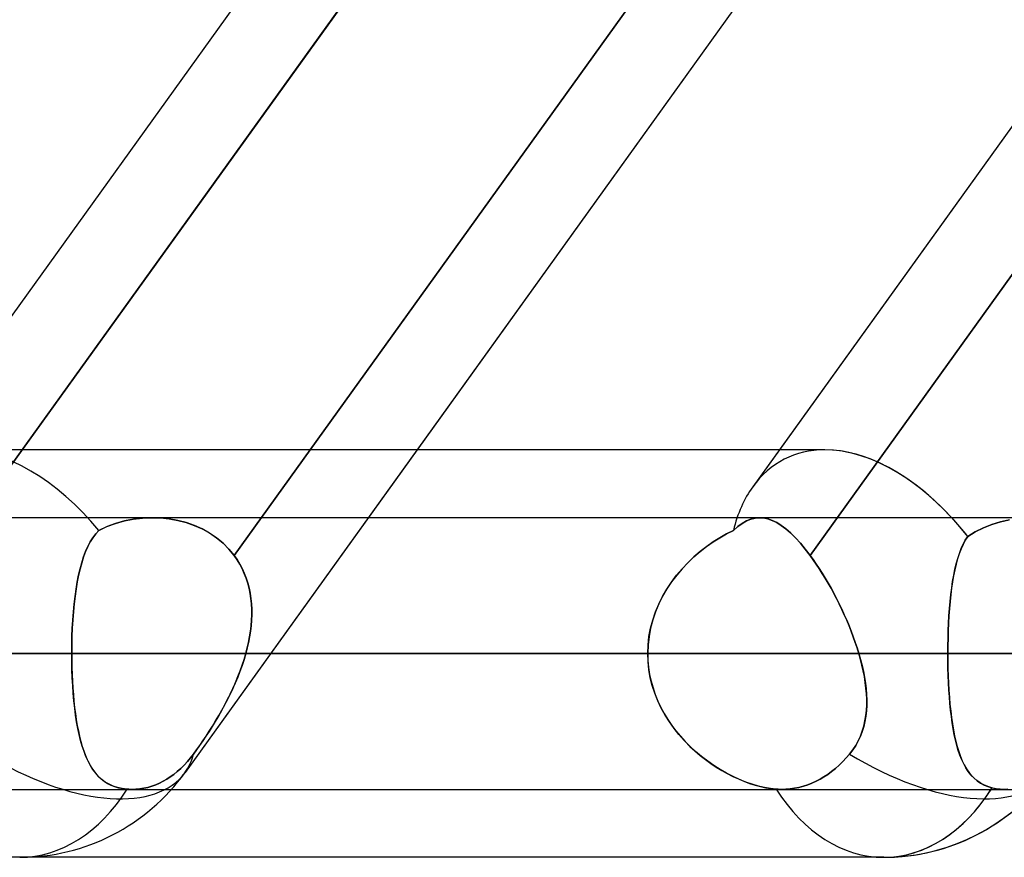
# Model space of a CAD drawing. Header units: millimetres. Extents: x -243 to 243, y -92 to 86.
# Tile 25 of 81: x -70.18 to -63.69, y -44 to -38.48. Entities that reach past the tile are written whole.
import ezdxf

# ---------------------------------------------------------------- set-up
doc = ezdxf.new("R2010")
doc.units = ezdxf.units.MM
doc.layers.add('MAIN-1', color=7, linetype='Continuous')

msp = doc.modelspace()

# ---------------------------------------------------------------- linework, layer by layer
at = {"layer": 'MAIN-1'}
for p, q in [((-52.2883, -15.4737), (-71.0473, -41.5582)), ((-46.5926, -15.4737), (-65.3516, -41.5583)), ((-50.3353, -17.3567), (-69.0943, -43.4413)), ((-65.1927, -34.3967), (-70.6307, -41.9583)), ((-70.6307, -41.9583), (-65.1927, -34.3967)), ((-68.7702, -42.0112), (-63.3425, -34.4639)), ((-59.5453, -34.4639), (-64.973, -42.0112)), ((-64.973, -42.0112), (-59.5453, -34.4639)), ((-66.1529, -34.7525), (-70.8724, -41.315)), ((-63.55, -34.7525), (-68.2695, -41.315)), ((-62.8457, -34.7525), (-67.5651, -41.315)), ((-60.4571, -34.7525), (-65.1766, -41.315)), ((-64.877, -41.315), (-123.3357, -41.315)), ((-64.877, -41.315), (-123.0361, -41.315)), ((-67.5651, -41.315), (-69.0943, -43.4413)), ((-68.2695, -41.315), (-68.7702, -42.0112)), ((-65.1766, -41.315), (-65.3516, -41.5583)), ((122.8574, -41.7625), (-122.8574, -41.7625)), ((122.8574, -41.7625), (-122.8574, -41.7625)), ((113.0899, -41.7625), (-113.0899, -41.7625)), ((113.0899, -41.7625), (-113.0899, -41.7625)), ((103.2122, -41.7625), (-103.2122, -41.7625)), ((103.2122, -41.7625), (-103.2122, -41.7625)), ((93.3336, -41.7625), (-93.3336, -41.7625)), ((93.3336, -41.7625), (-93.3336, -41.7625)), ((83.4536, -41.7625), (-83.4536, -41.7625)), ((83.4536, -41.7625), (-83.4536, -41.7625)), ((73.5716, -41.7625), (-73.5716, -41.7625)), ((73.5716, -41.7625), (-73.5716, -41.7625)), ((-69.5524, -41.8003), (-69.4944, -41.7842)), ((-69.494, -41.7841), (-69.5521, -41.8003)), ((-69.4944, -41.7842), (-69.4352, -41.7725)), ((-69.4348, -41.7724), (-69.494, -41.7841)), ((-69.4352, -41.7725), (-69.3752, -41.7653)), ((-69.3748, -41.7652), (-69.4348, -41.7724)), ((-69.3752, -41.7653), (-69.3147, -41.7625)), ((-69.3145, -41.7625), (-69.3748, -41.7652)), ((-69.3147, -41.7625), (-69.2565, -41.7642)), ((-69.2562, -41.7642), (-69.3145, -41.7625)), ((-65.3048, -41.7625), (-69.3084, -41.7625)), ((-65.3048, -41.7625), (-69.3084, -41.7625)), ((-69.2565, -41.7642), (-69.1988, -41.7701)), ((-69.1984, -41.7701), (-69.2562, -41.7642)), ((-69.1988, -41.7701), (-69.142, -41.7802)), ((-69.1416, -41.7803), (-69.1984, -41.7701)), ((-69.142, -41.7802), (-69.0866, -41.7946)), ((-69.0861, -41.7948), (-69.1416, -41.7803)), ((-69.0866, -41.7946), (-69.033, -41.8132)), ((-69.0325, -41.8134), (-69.0861, -41.7948)), ((-65.4213, -41.8003), (-65.3928, -41.7842)), ((-65.3927, -41.7841), (-65.4212, -41.8003)), ((-65.3928, -41.7842), (-65.3646, -41.7725)), ((-65.3644, -41.7724), (-65.3927, -41.7841)), ((-65.3646, -41.7725), (-65.3363, -41.7653)), ((-65.3362, -41.7652), (-65.3644, -41.7724)), ((-65.3363, -41.7653), (-65.3078, -41.7625)), ((-65.3077, -41.7625), (-65.3362, -41.7652)), ((-65.3078, -41.7625), (-65.28, -41.7642)), ((-65.2799, -41.7642), (-65.3077, -41.7625)), ((-65.28, -41.7642), (-65.2518, -41.7701)), ((-65.2516, -41.7701), (-65.2799, -41.7642)), ((-65.2518, -41.7701), (-65.2231, -41.7802)), ((-65.2229, -41.7803), (-65.2516, -41.7701)), ((-65.2231, -41.7802), (-65.1937, -41.7946)), ((-65.1935, -41.7948), (-65.2229, -41.7803)), ((-65.1937, -41.7946), (-65.1638, -41.8132)), ((-65.1635, -41.8134), (-65.1935, -41.7948)), ((-63.7761, -41.8063), (-63.719, -41.7888)), ((-63.7187, -41.7887), (-63.776, -41.8063)), ((-63.719, -41.7888), (-63.6606, -41.7758)), ((-63.6602, -41.7757), (-63.7187, -41.7887)), ((-69.6834, -41.869), (-69.6627, -41.8462)), ((-69.6627, -41.8462), (-69.6833, -41.8689)), ((-69.6085, -41.8209), (-69.6627, -41.8462)), ((-69.6627, -41.8462), (-69.6087, -41.821)), ((-69.6087, -41.821), (-69.5524, -41.8003)), ((-69.5521, -41.8003), (-69.6085, -41.8209)), ((-69.033, -41.8132), (-68.9816, -41.8361)), ((-68.981, -41.8363), (-69.0325, -41.8134)), ((-68.9816, -41.8361), (-68.9326, -41.8632)), ((-68.9322, -41.8634), (-68.981, -41.8363)), ((-68.9326, -41.8632), (-68.8865, -41.8945)), ((-68.8861, -41.8947), (-68.9322, -41.8634)), ((-65.5243, -41.869), (-65.4796, -41.8462)), ((-65.4796, -41.8462), (-65.524, -41.8689)), ((-65.4501, -41.8209), (-65.4796, -41.8462)), ((-65.4796, -41.8462), (-65.4501, -41.821)), ((-65.4501, -41.821), (-65.4213, -41.8003)), ((-65.4212, -41.8003), (-65.4501, -41.8209)), ((-65.1638, -41.8132), (-65.1333, -41.8361)), ((-65.133, -41.8363), (-65.1635, -41.8134)), ((-65.1333, -41.8361), (-65.1022, -41.8632)), ((-65.1019, -41.8634), (-65.133, -41.8363)), ((-65.1022, -41.8632), (-65.0704, -41.8945)), ((-65.0701, -41.8947), (-65.1019, -41.8634)), ((-63.8847, -41.8548), (-63.9351, -41.8858)), ((-63.9351, -41.8858), (-63.8848, -41.8548)), ((-63.8848, -41.8548), (-63.8316, -41.8283)), ((-63.8315, -41.8283), (-63.8847, -41.8548)), ((-63.8316, -41.8283), (-63.7761, -41.8063)), ((-63.776, -41.8063), (-63.8315, -41.8283)), ((-69.7196, -41.9222), (-69.7356, -41.9526)), ((-69.7356, -41.9527), (-69.7197, -41.9222)), ((-69.7197, -41.9222), (-69.7023, -41.8943)), ((-69.7022, -41.8942), (-69.7196, -41.9222)), ((-69.7023, -41.8943), (-69.6834, -41.869)), ((-69.6833, -41.8689), (-69.7022, -41.8942)), ((-68.8865, -41.8945), (-68.8437, -41.9298)), ((-68.8434, -41.9301), (-68.8861, -41.8947)), ((-65.6557, -41.9527), (-65.6124, -41.9222)), ((-65.6123, -41.9222), (-65.6556, -41.9526)), ((-65.6124, -41.9222), (-65.5685, -41.8943)), ((-65.5683, -41.8942), (-65.6123, -41.9222)), ((-65.5685, -41.8943), (-65.5243, -41.869)), ((-65.524, -41.8689), (-65.5683, -41.8942)), ((-65.0704, -41.8945), (-65.038, -41.9298)), ((-65.0378, -41.9301), (-65.0701, -41.8947)), ((-63.951, -41.9112), (-63.9654, -41.9388)), ((-63.9647, -41.9373), (-63.9505, -41.9105)), ((-63.9351, -41.8858), (-63.951, -41.9112)), ((-63.9505, -41.9105), (-63.9351, -41.8858)), ((-69.7502, -41.9856), (-69.7635, -42.021)), ((-69.7635, -42.0211), (-69.7502, -41.9856)), ((-69.7356, -41.9526), (-69.7502, -41.9856)), ((-69.7502, -41.9856), (-69.7356, -41.9527)), ((-68.8437, -41.9298), (-68.8049, -41.9688)), ((-68.8047, -41.9689), (-68.8434, -41.9301)), ((-68.8049, -41.9688), (-68.7702, -42.0112)), ((-68.7702, -42.0112), (-68.8047, -41.9689)), ((-65.7394, -42.0211), (-65.6981, -41.9856)), ((-65.6981, -41.9856), (-65.7394, -42.021)), ((-65.6556, -41.9526), (-65.6981, -41.9856)), ((-65.6981, -41.9856), (-65.6557, -41.9527)), ((-65.038, -41.9298), (-65.0056, -41.9688)), ((-65.0054, -41.9689), (-65.0378, -41.9301)), ((-65.0056, -41.9688), (-64.973, -42.0112)), ((-64.973, -42.0112), (-65.0054, -41.9689)), ((-63.9786, -41.9684), (-63.9904, -41.9999)), ((-63.9896, -41.9975), (-63.9777, -41.9664)), ((-63.9654, -41.9388), (-63.9786, -41.9684)), ((-63.9777, -41.9664), (-63.9647, -41.9373)), ((-69.7756, -42.0588), (-69.7865, -42.0989)), ((-69.7865, -42.0992), (-69.7756, -42.0589)), ((-69.7635, -42.021), (-69.7756, -42.0588)), ((-69.7756, -42.0589), (-69.7635, -42.0211)), ((-68.7702, -42.0112), (-68.751, -42.0389)), ((-68.751, -42.039), (-68.7702, -42.0112)), ((-68.751, -42.0389), (-68.7335, -42.0678)), ((-68.7334, -42.068), (-68.751, -42.039)), ((-65.8174, -42.0992), (-65.7793, -42.0589)), ((-65.7792, -42.0588), (-65.8171, -42.0989)), ((-65.7793, -42.0589), (-65.7394, -42.0211)), ((-65.7394, -42.021), (-65.7792, -42.0588)), ((-64.953, -42.039), (-64.973, -42.0112)), ((-64.973, -42.0112), (-64.953, -42.0389)), ((-64.953, -42.0389), (-64.9331, -42.0678)), ((-64.933, -42.068), (-64.953, -42.039)), ((-64.0012, -42.0333), (-64.0109, -42.0686)), ((-64.0102, -42.0658), (-64.0004, -42.0306)), ((-63.9904, -41.9999), (-64.0012, -42.0333)), ((-64.0004, -42.0306), (-63.9896, -41.9975)), ((-69.7964, -42.1418), (-69.7865, -42.0992)), ((-69.7865, -42.0989), (-69.7963, -42.1412)), ((-68.7335, -42.0678), (-68.7177, -42.0978)), ((-68.7175, -42.0981), (-68.7334, -42.068)), ((-68.7177, -42.0978), (-68.7035, -42.1289)), ((-68.7034, -42.1293), (-68.7175, -42.0981)), ((-65.8535, -42.1418), (-65.8174, -42.0992)), ((-65.8171, -42.0989), (-65.853, -42.1412)), ((-64.9331, -42.0678), (-64.9132, -42.0978)), ((-64.913, -42.0981), (-64.933, -42.068)), ((-64.9132, -42.0978), (-64.8935, -42.1289)), ((-64.8932, -42.1293), (-64.913, -42.0981)), ((-64.0197, -42.1056), (-64.0275, -42.1444)), ((-64.027, -42.1421), (-64.0191, -42.1031)), ((-64.0109, -42.0686), (-64.0197, -42.1056)), ((-64.0191, -42.1031), (-64.0102, -42.0658)), ((-69.8129, -42.2329), (-69.8051, -42.1863)), ((-69.805, -42.1855), (-69.8127, -42.2318)), ((-69.8051, -42.1863), (-69.7964, -42.1418)), ((-69.7963, -42.1412), (-69.805, -42.1855)), ((-68.7035, -42.1289), (-68.6913, -42.1608)), ((-68.6911, -42.1612), (-68.7034, -42.1293)), ((-68.6913, -42.1608), (-68.6808, -42.1935)), ((-68.6807, -42.1939), (-68.6911, -42.1612)), ((-65.9182, -42.2329), (-65.8872, -42.1863)), ((-65.8866, -42.1855), (-65.9175, -42.2318)), ((-65.8872, -42.1863), (-65.8535, -42.1418)), ((-65.853, -42.1412), (-65.8866, -42.1855)), ((-64.8935, -42.1289), (-64.874, -42.1608)), ((-64.8737, -42.1612), (-64.8932, -42.1293)), ((-64.874, -42.1608), (-64.8548, -42.1935)), ((-64.8546, -42.1939), (-64.8737, -42.1612)), ((-64.0345, -42.1848), (-64.0407, -42.2268)), ((-64.0404, -42.225), (-64.0342, -42.1827)), ((-64.0275, -42.1444), (-64.0345, -42.1848)), ((-64.0342, -42.1827), (-64.027, -42.1421)), ((-69.8196, -42.2813), (-69.8129, -42.2329)), ((-69.8127, -42.2318), (-69.8195, -42.2801)), ((-68.6808, -42.1935), (-68.6721, -42.2268)), ((-68.672, -42.2272), (-68.6807, -42.1939)), ((-68.6721, -42.2268), (-68.6651, -42.2608)), ((-68.665, -42.2612), (-68.672, -42.2272)), ((-65.9464, -42.2813), (-65.9182, -42.2329)), ((-65.9175, -42.2318), (-65.9457, -42.2801)), ((-64.8548, -42.1935), (-64.836, -42.2268)), ((-64.8358, -42.2272), (-64.8546, -42.1939)), ((-64.836, -42.2268), (-64.8176, -42.2608)), ((-64.8174, -42.2612), (-64.8358, -42.2272)), ((-64.0407, -42.2268), (-64.0461, -42.2703)), ((-64.046, -42.2687), (-64.0404, -42.225)), ((-69.8254, -42.3316), (-69.8196, -42.2813)), ((-69.8195, -42.2801), (-69.8253, -42.3302)), ((-68.6651, -42.2608), (-68.6599, -42.2953)), ((-68.6598, -42.2957), (-68.665, -42.2612)), ((-68.6599, -42.2953), (-68.6563, -42.3304)), ((-68.6563, -42.3308), (-68.6598, -42.2957)), ((-65.9714, -42.3316), (-65.9464, -42.2813)), ((-65.9457, -42.2801), (-65.9708, -42.3302)), ((-64.8176, -42.2608), (-64.7996, -42.2953)), ((-64.7994, -42.2957), (-64.8174, -42.2612)), ((-64.7996, -42.2953), (-64.782, -42.3304)), ((-64.7818, -42.3308), (-64.7994, -42.2957)), ((-64.0509, -42.3153), (-64.0549, -42.3616)), ((-64.0548, -42.3606), (-64.0507, -42.314)), ((-64.0461, -42.2703), (-64.0509, -42.3153)), ((-64.0507, -42.314), (-64.046, -42.2687)), ((-69.8343, -42.4367), (-69.8303, -42.3835)), ((-69.8302, -42.382), (-69.8342, -42.4352)), ((-69.8303, -42.3835), (-69.8254, -42.3316)), ((-69.8253, -42.3302), (-69.8302, -42.382)), ((-68.6563, -42.3304), (-68.6544, -42.3659)), ((-68.6544, -42.3663), (-68.6563, -42.3308)), ((-68.6544, -42.3659), (-68.6541, -42.4019)), ((-68.6541, -42.4021), (-68.6544, -42.3663)), ((-66.0113, -42.4367), (-65.9932, -42.3835)), ((-65.9926, -42.382), (-66.0108, -42.4352)), ((-65.9932, -42.3835), (-65.9714, -42.3316)), ((-65.9708, -42.3302), (-65.9926, -42.382)), ((-64.782, -42.3304), (-64.765, -42.3659)), ((-64.7648, -42.3663), (-64.7818, -42.3308)), ((-64.765, -42.3659), (-64.7484, -42.4019)), ((-64.7483, -42.4021), (-64.7648, -42.3663)), ((-64.0583, -42.4084), (-64.0548, -42.3606)), ((-64.0549, -42.3616), (-64.0583, -42.409)), ((-69.8374, -42.4908), (-69.8343, -42.4367)), ((-69.8342, -42.4352), (-69.8373, -42.4897)), ((-68.6554, -42.438), (-68.6583, -42.4744)), ((-68.6583, -42.4746), (-68.6555, -42.4383)), ((-68.6555, -42.4383), (-68.6541, -42.4021)), ((-68.6541, -42.4019), (-68.6554, -42.438)), ((-66.0255, -42.4908), (-66.0113, -42.4367)), ((-66.0108, -42.4352), (-66.0252, -42.4897)), ((-64.7484, -42.4019), (-64.7325, -42.438)), ((-64.7324, -42.4383), (-64.7483, -42.4021)), ((-64.7325, -42.438), (-64.7173, -42.4744)), ((-64.7172, -42.4746), (-64.7324, -42.4383)), ((-64.0611, -42.4569), (-64.0583, -42.4084)), ((-64.0583, -42.409), (-64.0611, -42.4575)), ((-69.8396, -42.5457), (-69.8374, -42.4908)), ((-69.8373, -42.4897), (-69.8395, -42.5451)), ((-68.6626, -42.5109), (-68.6683, -42.5475)), ((-68.6683, -42.5477), (-68.6626, -42.5111)), ((-68.6583, -42.4744), (-68.6626, -42.5109)), ((-68.6626, -42.5111), (-68.6583, -42.4746)), ((-66.0358, -42.5457), (-66.0255, -42.4908)), ((-66.0252, -42.4897), (-66.0357, -42.5451)), ((-64.7173, -42.4744), (-64.7028, -42.5109)), ((-64.7027, -42.5111), (-64.7172, -42.4746)), ((-64.7028, -42.5109), (-64.689, -42.5475)), ((-64.6889, -42.5477), (-64.7027, -42.5111)), ((-64.0647, -42.5562), (-64.0632, -42.5062)), ((-64.0632, -42.5068), (-64.0647, -42.5567)), ((-64.0632, -42.5062), (-64.0611, -42.4569)), ((-64.0611, -42.4575), (-64.0632, -42.5068)), ((-69.8409, -42.6013), (-69.8396, -42.5457)), ((-69.8395, -42.5451), (-69.8408, -42.6011)), ((-68.6754, -42.5843), (-68.6683, -42.5477)), ((-68.6683, -42.5475), (-68.6753, -42.5842)), ((-66.0357, -42.5451), (-66.042, -42.6011)), ((-66.042, -42.6013), (-66.0358, -42.5457)), ((-64.689, -42.5475), (-64.676, -42.5842)), ((-64.6759, -42.5843), (-64.6889, -42.5477)), ((-64.0656, -42.6066), (-64.0647, -42.5562)), ((-64.0647, -42.5567), (-64.0656, -42.6069)), ((-69.8408, -42.6011), (-69.8413, -42.6575)), ((-69.8413, -42.6575), (-69.8409, -42.6013)), ((-68.6837, -42.6209), (-68.6933, -42.6575)), ((-68.6933, -42.6575), (-68.6837, -42.6209)), ((-68.6753, -42.5842), (-68.6837, -42.6209)), ((-68.6837, -42.6209), (-68.6754, -42.5843)), ((-66.042, -42.6011), (-66.0441, -42.6575)), ((-66.0441, -42.6575), (-66.042, -42.6013)), ((-64.676, -42.5842), (-64.6638, -42.6209)), ((-64.6638, -42.6209), (-64.6759, -42.5843)), ((-64.6525, -42.6575), (-64.6638, -42.6209)), ((-64.6638, -42.6209), (-64.6525, -42.6575)), ((-64.0659, -42.6575), (-64.0656, -42.6066)), ((-64.0656, -42.6069), (-64.0659, -42.6575)), ((-123.4449, -42.6575), (123.4449, -42.6575)), ((123.4449, -42.6575), (-123.4449, -42.6575)), ((122.0848, -42.6575), (-122.0848, -42.6575)), ((-122.0848, -42.6575), (122.0848, -42.6575)), ((-113.4737, -42.6575), (113.4737, -42.6575)), ((113.4737, -42.6575), (-113.4737, -42.6575)), ((112.2073, -42.6575), (-112.2073, -42.6575)), ((-112.2073, -42.6575), (112.2073, -42.6575)), ((-103.5955, -42.6575), (103.5955, -42.6575)), ((103.5955, -42.6575), (-103.5955, -42.6575)), ((102.3289, -42.6575), (-102.3289, -42.6575)), ((-102.3289, -42.6575), (102.3289, -42.6575)), ((-93.716, -42.6575), (93.716, -42.6575)), ((93.716, -42.6575), (-93.716, -42.6575)), ((92.4493, -42.6575), (-92.4493, -42.6575)), ((-92.4493, -42.6575), (92.4493, -42.6575)), ((-83.8351, -42.6575), (83.8351, -42.6575)), ((83.8351, -42.6575), (-83.8351, -42.6575)), ((82.5682, -42.6575), (-82.5682, -42.6575)), ((-82.5682, -42.6575), (82.5682, -42.6575)), ((-78.4512, -42.6575), (-69.8413, -42.6575)), ((-69.8413, -42.6575), (-78.4512, -42.6575)), ((-66.0441, -42.6575), (-74.654, -42.6575)), ((-74.654, -42.6575), (-66.0441, -42.6575)), ((-73.952, -42.6575), (73.952, -42.6575)), ((73.952, -42.6575), (-73.952, -42.6575)), ((72.6848, -42.6575), (-72.6848, -42.6575)), ((-72.6848, -42.6575), (72.6848, -42.6575)), ((-72.6848, -42.6575), (-64.0659, -42.6575)), ((-64.0659, -42.6575), (-72.6848, -42.6575)), ((-69.8413, -42.6575), (-66.0441, -42.6575)), ((-69.8409, -42.711), (-69.8413, -42.6575)), ((-69.8413, -42.6575), (-69.841, -42.7037)), ((-66.0441, -42.6575), (-69.8413, -42.6575)), ((-69.841, -42.7037), (-69.8401, -42.7496)), ((-68.7049, -42.697), (-68.7179, -42.7364)), ((-68.717, -42.7339), (-68.7046, -42.6958)), ((-68.6933, -42.6575), (-68.7049, -42.697)), ((-68.7046, -42.6958), (-68.6933, -42.6575)), ((-64.6525, -42.6575), (-68.6933, -42.6575)), ((-68.6933, -42.6575), (-64.6525, -42.6575)), ((-66.0441, -42.6575), (-66.0427, -42.7037)), ((-66.0422, -42.711), (-66.0441, -42.6575)), ((-66.0427, -42.7037), (-66.0385, -42.7496)), ((-64.6417, -42.6958), (-64.6525, -42.6575)), ((-64.6525, -42.6575), (-64.6414, -42.697)), ((-64.632, -42.7339), (-64.6417, -42.6958)), ((-64.6414, -42.697), (-64.6314, -42.7364)), ((-64.0659, -42.6575), (64.0659, -42.6575)), ((-64.0656, -42.7062), (-64.0659, -42.6575)), ((-64.0659, -42.6575), (-64.0656, -42.7069)), ((64.0659, -42.6575), (-64.0659, -42.6575)), ((-64.0648, -42.7545), (-64.0656, -42.7062)), ((-64.0656, -42.7069), (-64.0648, -42.756)), ((-69.8397, -42.764), (-69.8409, -42.711)), ((-69.8401, -42.7496), (-69.8386, -42.795)), ((-69.8377, -42.8166), (-69.8397, -42.764)), ((-68.7454, -42.8097), (-68.7307, -42.7719)), ((-68.7179, -42.7364), (-68.732, -42.7754)), ((-68.7307, -42.7719), (-68.717, -42.7339)), ((-66.0365, -42.764), (-66.0422, -42.711)), ((-66.0385, -42.7496), (-66.0315, -42.795)), ((-66.0272, -42.8166), (-66.0365, -42.764)), ((-64.6235, -42.7719), (-64.632, -42.7339)), ((-64.6314, -42.7364), (-64.6227, -42.7754)), ((-64.6161, -42.8097), (-64.6235, -42.7719)), ((-64.0634, -42.8025), (-64.0648, -42.7545)), ((-64.0648, -42.756), (-64.0634, -42.8045)), ((-69.8386, -42.795), (-69.8366, -42.8399)), ((-69.8349, -42.8685), (-69.8377, -42.8166)), ((-68.7472, -42.814), (-68.7633, -42.8523)), ((-68.7612, -42.8474), (-68.7454, -42.8097)), ((-68.732, -42.7754), (-68.7472, -42.814)), ((-66.0315, -42.795), (-66.0218, -42.8399)), ((-66.0141, -42.8685), (-66.0272, -42.8166)), ((-64.6227, -42.7754), (-64.6153, -42.814)), ((-64.61, -42.8474), (-64.6161, -42.8097)), ((-64.6153, -42.814), (-64.6094, -42.8523)), ((-64.0614, -42.8501), (-64.0634, -42.8025)), ((-64.0634, -42.8045), (-64.0613, -42.8525)), ((-69.8366, -42.8399), (-69.8339, -42.8843)), ((-69.8313, -42.9192), (-69.8349, -42.8685)), ((-69.8339, -42.8843), (-69.8306, -42.928)), ((-68.7803, -42.89), (-68.7981, -42.9273)), ((-68.7955, -42.9219), (-68.7779, -42.8848)), ((-68.7633, -42.8523), (-68.7803, -42.89)), ((-68.7779, -42.8848), (-68.7612, -42.8474)), ((-66.0218, -42.8399), (-66.0094, -42.8843)), ((-65.9977, -42.9192), (-66.0141, -42.8685)), ((-66.0094, -42.8843), (-65.9945, -42.928)), ((-64.6054, -42.8848), (-64.61, -42.8474)), ((-64.6094, -42.8523), (-64.6048, -42.89)), ((-64.6022, -42.9219), (-64.6054, -42.8848)), ((-64.6048, -42.89), (-64.6018, -42.9273)), ((-64.0589, -42.8968), (-64.0614, -42.8501)), ((-64.0613, -42.8525), (-64.0587, -42.8998)), ((-64.0558, -42.9426), (-64.0589, -42.8968)), ((-64.0587, -42.8998), (-64.0555, -42.9464)), ((-69.8269, -42.9687), (-69.8313, -42.9192)), ((-69.8306, -42.928), (-69.8267, -42.9709)), ((-68.8165, -42.964), (-68.8354, -43.0001)), ((-68.8328, -42.9951), (-68.8138, -42.9587)), ((-68.7981, -42.9273), (-68.8165, -42.964)), ((-68.8138, -42.9587), (-68.7955, -42.9219)), ((-65.9781, -42.9687), (-65.9977, -42.9192)), ((-65.9945, -42.928), (-65.9771, -42.9709)), ((-64.6006, -42.9587), (-64.6022, -42.9219)), ((-64.6018, -42.9273), (-64.6005, -42.964)), ((-64.6005, -42.964), (-64.6008, -43.0001)), ((-64.6006, -42.9951), (-64.6006, -42.9587)), ((-64.052, -42.9874), (-64.0558, -42.9426)), ((-64.0555, -42.9464), (-64.0516, -42.9919)), ((-69.8217, -43.0167), (-69.8269, -42.9687)), ((-69.8267, -42.9709), (-69.8222, -43.0127)), ((-69.8222, -43.0127), (-69.817, -43.0533)), ((-69.8157, -43.0632), (-69.8217, -43.0167)), ((-68.8725, -43.0664), (-68.8524, -43.031)), ((-68.8354, -43.0001), (-68.8549, -43.0355)), ((-68.8524, -43.031), (-68.8328, -42.9951)), ((-65.9553, -43.0167), (-65.9781, -42.9687)), ((-65.9771, -42.9709), (-65.9573, -43.0127)), ((-65.9573, -43.0127), (-65.9355, -43.0533)), ((-65.9297, -43.0632), (-65.9553, -43.0167)), ((-64.6062, -43.0664), (-64.6025, -43.031)), ((-64.6008, -43.0001), (-64.6028, -43.0355)), ((-64.6025, -43.031), (-64.6006, -42.9951)), ((-64.0476, -43.0311), (-64.052, -42.9874)), ((-64.0516, -42.9919), (-64.0471, -43.0361)), ((-64.0426, -43.0734), (-64.0476, -43.0311)), ((-69.817, -43.0533), (-69.8112, -43.0926)), ((-69.8088, -43.1079), (-69.8157, -43.0632)), ((-69.8112, -43.0926), (-69.8048, -43.1307)), ((-68.8747, -43.0702), (-68.8948, -43.1043)), ((-68.8929, -43.1011), (-68.8725, -43.0664)), ((-68.8549, -43.0355), (-68.8747, -43.0702)), ((-65.9355, -43.0533), (-65.9116, -43.0926)), ((-65.9015, -43.1079), (-65.9297, -43.0632)), ((-65.9116, -43.0926), (-65.8857, -43.1307)), ((-64.6067, -43.0702), (-64.6125, -43.1043)), ((-64.6119, -43.1011), (-64.6062, -43.0664)), ((-64.6028, -43.0355), (-64.6067, -43.0702)), ((-64.0471, -43.0361), (-64.0419, -43.079)), ((-64.037, -43.1144), (-64.0426, -43.0734)), ((-64.0419, -43.079), (-64.036, -43.1205)), ((-69.801, -43.1509), (-69.8088, -43.1079)), ((-69.8048, -43.1307), (-69.7976, -43.1674)), ((-69.7923, -43.192), (-69.801, -43.1509)), ((-68.9152, -43.1377), (-68.9358, -43.1704)), ((-68.9345, -43.1684), (-68.9136, -43.1351)), ((-68.8948, -43.1043), (-68.9152, -43.1377)), ((-68.9136, -43.1351), (-68.8929, -43.1011)), ((-65.8709, -43.1509), (-65.9015, -43.1079)), ((-65.8857, -43.1307), (-65.8581, -43.1674)), ((-65.8381, -43.192), (-65.8709, -43.1509)), ((-64.6203, -43.1377), (-64.6303, -43.1704)), ((-64.6296, -43.1684), (-64.6197, -43.1351)), ((-64.6125, -43.1043), (-64.6203, -43.1377)), ((-64.6197, -43.1351), (-64.6119, -43.1011)), ((-64.0306, -43.1539), (-64.037, -43.1144)), ((-64.036, -43.1205), (-64.0294, -43.1604)), ((-64.0234, -43.1918), (-64.0306, -43.1539)), ((-64.0294, -43.1604), (-64.0219, -43.1989)), ((-69.7976, -43.1674), (-69.7897, -43.2028)), ((-69.7826, -43.2312), (-69.7923, -43.192)), ((-69.7897, -43.2028), (-69.7811, -43.2367)), ((-68.9565, -43.2023), (-68.9772, -43.2333)), ((-68.9767, -43.2325), (-68.9556, -43.2009)), ((-68.9358, -43.1704), (-68.9565, -43.2023)), ((-68.9556, -43.2009), (-68.9345, -43.1684)), ((-65.8581, -43.1674), (-65.8288, -43.2028)), ((-65.8033, -43.2312), (-65.8381, -43.192)), ((-65.8288, -43.2028), (-65.7981, -43.2367)), ((-64.6423, -43.2023), (-64.6567, -43.2333)), ((-64.6563, -43.2325), (-64.6418, -43.2009)), ((-64.6303, -43.1704), (-64.6423, -43.2023)), ((-64.6418, -43.2009), (-64.6296, -43.1684)), ((-64.0154, -43.2283), (-64.0234, -43.1918)), ((-64.0219, -43.1989), (-64.0136, -43.2357)), ((-69.7718, -43.2685), (-69.7826, -43.2312)), ((-69.7811, -43.2367), (-69.7717, -43.269)), ((-69.76, -43.3037), (-69.7718, -43.2685)), ((-69.7717, -43.269), (-69.7615, -43.2996)), ((-69.0384, -43.3199), (-69.0182, -43.2922)), ((-69.0184, -43.2924), (-69.0384, -43.3199)), ((-68.9979, -43.2635), (-69.0184, -43.2924)), ((-69.0182, -43.2922), (-68.9977, -43.2631)), ((-68.9772, -43.2333), (-68.9979, -43.2635)), ((-68.9977, -43.2631), (-68.9767, -43.2325)), ((-65.7666, -43.2685), (-65.8033, -43.2312)), ((-65.7981, -43.2367), (-65.7661, -43.269)), ((-65.7285, -43.3037), (-65.7666, -43.2685)), ((-65.7661, -43.269), (-65.733, -43.2996)), ((-64.7133, -43.3199), (-64.6922, -43.2922)), ((-64.6923, -43.2924), (-64.7133, -43.3199)), ((-64.6734, -43.2635), (-64.6923, -43.2924)), ((-64.6922, -43.2922), (-64.6732, -43.2631)), ((-64.6567, -43.2333), (-64.6734, -43.2635)), ((-64.6732, -43.2631), (-64.6563, -43.2325)), ((-64.0065, -43.2631), (-64.0154, -43.2283)), ((-64.0136, -43.2357), (-64.0044, -43.2706)), ((-63.9967, -43.2962), (-64.0065, -43.2631)), ((-64.0044, -43.2706), (-63.9943, -43.3037)), ((-69.7615, -43.2996), (-69.7505, -43.3286)), ((-69.7472, -43.3367), (-69.76, -43.3037)), ((-69.7505, -43.3286), (-69.7386, -43.356)), ((-69.7331, -43.3675), (-69.7472, -43.3367)), ((-69.7386, -43.356), (-69.7258, -43.3816)), ((-69.0579, -43.3452), (-69.0786, -43.3696)), ((-69.0786, -43.3697), (-69.0579, -43.3452)), ((-69.0384, -43.3199), (-69.0579, -43.3452)), ((-69.0579, -43.3452), (-69.0384, -43.3199)), ((-65.733, -43.2996), (-65.699, -43.3286)), ((-65.6891, -43.3367), (-65.7285, -43.3037)), ((-65.699, -43.3286), (-65.6642, -43.356)), ((-65.6487, -43.3675), (-65.6891, -43.3367)), ((-65.6642, -43.356), (-65.6288, -43.3816)), ((-64.7579, -43.3697), (-64.735, -43.3452)), ((-64.735, -43.3452), (-64.7579, -43.3696)), ((-64.735, -43.3452), (-64.7133, -43.3199)), ((-64.7133, -43.3199), (-64.735, -43.3452)), ((-63.986, -43.3276), (-63.9967, -43.2962)), ((-63.9943, -43.3037), (-63.9832, -43.3348)), ((-63.9741, -43.3572), (-63.986, -43.3276)), ((-63.9832, -43.3348), (-63.9711, -43.3639)), ((-63.9611, -43.385), (-63.9741, -43.3572)), ((-69.7178, -43.396), (-69.7331, -43.3675)), ((-69.7258, -43.3816), (-69.7121, -43.4055)), ((-69.7012, -43.4223), (-69.7178, -43.396)), ((-69.7121, -43.4055), (-69.6974, -43.4277)), ((-69.6832, -43.4462), (-69.7012, -43.4223)), ((-69.1225, -43.415), (-69.1453, -43.4353)), ((-69.1453, -43.4353), (-69.1225, -43.415)), ((-69.1001, -43.393), (-69.1225, -43.415)), ((-69.1225, -43.415), (-69.1001, -43.393)), ((-69.0786, -43.3696), (-69.1001, -43.393)), ((-69.1001, -43.393), (-69.0786, -43.3697)), ((-65.6075, -43.396), (-65.6487, -43.3675)), ((-65.6288, -43.3816), (-65.5929, -43.4055)), ((-65.5658, -43.4223), (-65.6075, -43.396)), ((-65.5929, -43.4055), (-65.5567, -43.4277)), ((-65.5238, -43.4462), (-65.5658, -43.4223)), ((-64.8319, -43.4353), (-64.8066, -43.415)), ((-64.8066, -43.415), (-64.8319, -43.4353)), ((-64.8066, -43.415), (-64.7818, -43.393)), ((-64.7818, -43.393), (-64.8066, -43.415)), ((-64.7579, -43.3696), (-64.7818, -43.393)), ((-64.7818, -43.393), (-64.7579, -43.3697)), ((-63.9711, -43.3639), (-63.9579, -43.3911)), ((-63.9468, -43.411), (-63.9611, -43.385)), ((-63.9579, -43.3911), (-63.9436, -43.4162)), ((-63.9311, -43.435), (-63.9468, -43.411)), ((-63.9436, -43.4162), (-63.928, -43.4393)), ((-69.6974, -43.4277), (-69.6816, -43.4481)), ((-69.6637, -43.4678), (-69.6832, -43.4462)), ((-69.6816, -43.4481), (-69.6646, -43.4669)), ((-69.6646, -43.4669), (-69.6463, -43.4841)), ((-69.6427, -43.4871), (-69.6637, -43.4678)), ((-69.6463, -43.4841), (-69.6266, -43.4994)), ((-69.6199, -43.504), (-69.6427, -43.4871)), ((-69.2379, -43.4989), (-69.2145, -43.4854)), ((-69.2145, -43.4855), (-69.2379, -43.4989)), ((-69.1916, -43.4706), (-69.2145, -43.4855)), ((-69.2145, -43.4854), (-69.1916, -43.4706)), ((-69.1685, -43.4539), (-69.1916, -43.4706)), ((-69.1916, -43.4706), (-69.1685, -43.4539)), ((-69.1453, -43.4353), (-69.1685, -43.4539)), ((-69.1685, -43.4539), (-69.1453, -43.4353)), ((-65.5567, -43.4277), (-65.5203, -43.4481)), ((-65.4817, -43.4678), (-65.5238, -43.4462)), ((-65.5203, -43.4481), (-65.4836, -43.4669)), ((-65.4836, -43.4669), (-65.4466, -43.4841)), ((-65.4397, -43.4871), (-65.4817, -43.4678)), ((-65.4466, -43.4841), (-65.4097, -43.4994)), ((-65.3977, -43.504), (-65.4397, -43.4871)), ((-64.9344, -43.4989), (-64.9085, -43.4854)), ((-64.9085, -43.4854), (-64.9344, -43.4989)), ((-64.9085, -43.4854), (-64.8831, -43.4706)), ((-64.8831, -43.4706), (-64.9085, -43.4854)), ((-64.8831, -43.4706), (-64.8575, -43.4539)), ((-64.8575, -43.4539), (-64.8831, -43.4706)), ((-64.8575, -43.4539), (-64.8319, -43.4353)), ((-64.8319, -43.4353), (-64.8575, -43.4539)), ((-63.914, -43.4569), (-63.9311, -43.435)), ((-63.928, -43.4393), (-63.911, -43.4603)), ((-63.8952, -43.4768), (-63.914, -43.4569)), ((-63.911, -43.4603), (-63.8926, -43.4793)), ((-63.8749, -43.4946), (-63.8952, -43.4768)), ((-63.8926, -43.4793), (-63.8726, -43.4963)), ((-69.6266, -43.4994), (-69.6054, -43.513)), ((-69.5952, -43.5186), (-69.6199, -43.504)), ((-69.6054, -43.513), (-69.5827, -43.5247)), ((-69.5685, -43.5307), (-69.5952, -43.5186)), ((-69.5827, -43.5247), (-69.5584, -43.5344)), ((-69.5396, -43.5402), (-69.5685, -43.5307)), ((-69.5584, -43.5344), (-69.5323, -43.5422)), ((-69.5087, -43.5471), (-69.5396, -43.5402)), ((-69.5323, -43.5422), (-69.5048, -43.5478)), ((-69.4759, -43.5512), (-69.5087, -43.5471)), ((-69.5048, -43.5478), (-69.4759, -43.5512)), ((-69.4704, -43.5516), (-69.4759, -43.5512)), ((-69.4759, -43.5512), (-69.4704, -43.5516)), ((-69.4649, -43.5519), (-69.4704, -43.5516)), ((-69.4704, -43.5516), (-69.4649, -43.5519)), ((-69.4595, -43.5522), (-69.4649, -43.5519)), ((-69.4649, -43.5519), (-69.4595, -43.5522)), ((-69.4541, -43.5524), (-69.4595, -43.5522)), ((-69.4595, -43.5522), (-69.4541, -43.5524)), ((-69.4488, -43.5525), (-69.4541, -43.5524)), ((-69.4541, -43.5524), (-69.4488, -43.5525)), ((-69.4184, -43.5517), (-69.4435, -43.5525)), ((-69.4435, -43.5525), (-69.4184, -43.5517)), ((-69.3926, -43.5493), (-69.4184, -43.5517)), ((-69.4184, -43.5517), (-69.3926, -43.5493)), ((-69.3664, -43.5451), (-69.3926, -43.5493)), ((-69.3926, -43.5493), (-69.3664, -43.5451)), ((-69.34, -43.5392), (-69.3664, -43.5451)), ((-69.3664, -43.5451), (-69.34, -43.5392)), ((-69.3137, -43.5315), (-69.34, -43.5392)), ((-69.34, -43.5392), (-69.3137, -43.5315)), ((-69.2878, -43.5221), (-69.3137, -43.5315)), ((-69.3137, -43.5315), (-69.2878, -43.5221)), ((-69.2624, -43.5112), (-69.2878, -43.5221)), ((-69.2878, -43.5221), (-69.2624, -43.5112)), ((-69.2379, -43.4989), (-69.2624, -43.5112)), ((-69.2624, -43.5112), (-69.2379, -43.4989)), ((-65.4097, -43.4994), (-65.3729, -43.513)), ((-65.356, -43.5186), (-65.3977, -43.504)), ((-65.3729, -43.513), (-65.3363, -43.5247)), ((-65.3148, -43.5307), (-65.356, -43.5186)), ((-65.3363, -43.5247), (-65.3002, -43.5344)), ((-65.2743, -43.5402), (-65.3148, -43.5307)), ((-65.3002, -43.5344), (-65.2647, -43.5422)), ((-65.2348, -43.5471), (-65.2743, -43.5402)), ((-65.2647, -43.5422), (-65.2301, -43.5478)), ((-65.1969, -43.5512), (-65.2348, -43.5471)), ((-65.2301, -43.5478), (-65.1969, -43.5512)), ((-65.1969, -43.5512), (-65.1908, -43.5516)), ((-65.1908, -43.5516), (-65.1969, -43.5512)), ((-65.1908, -43.5516), (-65.1848, -43.5519)), ((-65.1848, -43.5519), (-65.1908, -43.5516)), ((-65.1848, -43.5519), (-65.1789, -43.5522)), ((-65.1789, -43.5522), (-65.1848, -43.5519)), ((-65.1789, -43.5522), (-65.1729, -43.5524)), ((-65.1729, -43.5524), (-65.1789, -43.5522)), ((-65.1729, -43.5524), (-65.167, -43.5525)), ((-65.167, -43.5525), (-65.1729, -43.5524)), ((-65.1612, -43.5525), (-65.1336, -43.5517)), ((-65.1336, -43.5517), (-65.1612, -43.5525)), ((-65.1336, -43.5517), (-65.1052, -43.5493)), ((-65.1052, -43.5493), (-65.1336, -43.5517)), ((-65.1052, -43.5493), (-65.0763, -43.5451)), ((-65.0763, -43.5451), (-65.1052, -43.5493)), ((-65.0763, -43.5451), (-65.0471, -43.5392)), ((-65.0471, -43.5392), (-65.0763, -43.5451)), ((-65.0471, -43.5392), (-65.0181, -43.5315)), ((-65.0181, -43.5315), (-65.0471, -43.5392)), ((-65.0181, -43.5315), (-64.9895, -43.5221)), ((-64.9895, -43.5221), (-65.0181, -43.5315)), ((-64.9895, -43.5221), (-64.9615, -43.5112)), ((-64.9615, -43.5112), (-64.9895, -43.5221)), ((-64.9615, -43.5112), (-64.9344, -43.4989)), ((-64.9344, -43.4989), (-64.9615, -43.5112)), ((-63.8527, -43.5101), (-63.8749, -43.4946)), ((-63.8726, -43.4963), (-63.8509, -43.5112)), ((-63.8287, -43.5233), (-63.8527, -43.5101)), ((-63.8509, -43.5112), (-63.8274, -43.5239)), ((-63.8027, -43.5341), (-63.8287, -43.5233)), ((-63.8274, -43.5239), (-63.8021, -43.5344)), ((-63.7747, -43.5425), (-63.8027, -43.5341)), ((-63.8021, -43.5344), (-63.7747, -43.5425)), ((-63.7609, -43.5457), (-63.7747, -43.5425)), ((-63.7747, -43.5425), (-63.7609, -43.5456)), ((-63.7609, -43.5456), (-63.7471, -43.5481)), ((-63.7471, -43.5482), (-63.7609, -43.5457)), ((-63.7471, -43.5481), (-63.7334, -43.5501)), ((-63.7334, -43.5501), (-63.7471, -43.5482)), ((-63.7199, -43.5514), (-63.7334, -43.5501)), ((-63.7334, -43.5501), (-63.7199, -43.5514)), ((-63.7066, -43.5522), (-63.7199, -43.5514)), ((-63.7199, -43.5514), (-63.7066, -43.5522)), ((-63.6936, -43.5525), (-63.7066, -43.5522)), ((-63.7066, -43.5522), (-63.6936, -43.5525)), ((-63.6701, -43.5516), (-63.6936, -43.5525)), ((-63.6936, -43.5525), (-63.6701, -43.5516)), ((-122.9667, -43.5525), (122.9667, -43.5525)), ((-122.9667, -43.5525), (122.9667, -43.5525)), ((-113.0899, -43.5525), (113.0899, -43.5525)), ((-113.0899, -43.5525), (113.0899, -43.5525)), ((-103.2122, -43.5525), (103.2122, -43.5525)), ((-103.2122, -43.5525), (103.2122, -43.5525)), ((-93.3336, -43.5525), (93.3336, -43.5525)), ((-93.3336, -43.5525), (93.3336, -43.5525)), ((-83.4536, -43.5525), (83.4536, -43.5525)), ((-83.4536, -43.5525), (83.4536, -43.5525)), ((-73.5716, -43.5525), (73.5716, -43.5525)), ((-73.5716, -43.5525), (73.5716, -43.5525)), ((-69.4435, -43.5525), (-69.4488, -43.5525)), ((-69.4488, -43.5525), (-69.4435, -43.5525)), ((-69.4435, -43.5525), (-65.1612, -43.5525)), ((-69.4435, -43.5525), (-65.1612, -43.5525)), ((-65.167, -43.5525), (-65.1612, -43.5525)), ((-65.1612, -43.5525), (-65.167, -43.5525)), ((-64.4885, -44), (-123.7242, -44)), ((-64.4885, -44), (-123.7242, -44))]:
    msp.add_line(p, q, dxfattribs=at)
for centre, start, end in [((-70.1842, -42.6575), 270.00013, 324.2786), ((-70.1842, -42.6575), 270.00013, 324.2786), ((-64.4885, -42.6575), 269.99985, 324.27906), ((-64.4885, -42.6575), 269.99985, 318.19247)]:
    msp.add_arc(centre, 1.3425, start, end, dxfattribs=at)
for centre, major_axis, ratio, start_param, end_param in [((-70.1842, -42.6575), (-0.6562, 1.2802), 0.615764, -1.227581, -0.305899), ((-70.1842, -42.6575), (-0.6562, 1.2802), 0.615764, -1.227581, -0.305899), ((-64.4885, -42.6575), (-0.6562, 1.2802), 0.615764, -0.305569, 0.305898), ((-64.4885, -42.6575), (-0.6562, 1.2802), 0.615764, -0.305569, 0.305898), ((-64.4885, -42.6575), (-0.6562, 1.2802), 0.615764, -1.264107, -0.305569), ((-64.4885, -42.6575), (-0.6562, 1.2802), 0.615764, -1.14681, -0.305569), ((-64.4885, -42.6575), (-0.6562, 1.2802), 0.615764, 0.305898, 0.616113), ((-64.4885, -42.6575), (-0.6562, 1.2802), 0.615764, 0.305898, 0.616113), ((-64.4885, -42.6575), (-0.6562, 1.2802), 0.615764, -1.264107, -1.14681), ((-70.1842, -42.6575), (1.0899, -0.7838), 0.504207, -1.36307, -0.000002), ((-70.1842, -42.6575), (1.0899, -0.7838), 0.504207, -1.36307, -0.000002), ((-70.1842, -42.6575), (1.0899, -0.7838), 0.504207, 0.003162, 0.195119), ((-70.1842, -42.6575), (1.0899, -0.7838), 0.504207, 0.003162, 0.195119), ((-64.4885, -42.6575), (1.0899, -0.7838), 0.504207, -1.418055, -0.000009), ((-64.4885, -42.6575), (1.0899, -0.7838), 0.504207, -1.418055, -0.000009), ((-70.1842, -42.6575), (1.0899, -0.7838), 0.504207, -0.000002, 0.003162), ((-70.1842, -42.6575), (1.0899, -0.7838), 0.504207, -0.000002, 0.003162), ((-70.1842, -42.6575), (0, -1.3425), 0.707107, 0, 0.842358), ((-70.1842, -42.6575), (0, -1.3425), 0.707107, 0, 0.842358), ((-64.4885, -42.6575), (0, -1.3425), 0.707107, -0.842358, 0), ((-64.4885, -42.6575), (0, -1.3425), 0.707107, -0.842358, 0), ((-64.4885, -42.6575), (0, -1.3425), 0.707107, 0, 0.850974), ((-64.4885, -42.6575), (0, -1.3425), 0.707107, 0.841074, 0.850974), ((-64.4885, -42.6575), (0, -1.3425), 0.707107, 0, 0.841074)]:
    msp.add_ellipse(centre, major_axis=major_axis, ratio=ratio, start_param=start_param, end_param=end_param, dxfattribs=at)

doc.saveas('drawing.dxf')
